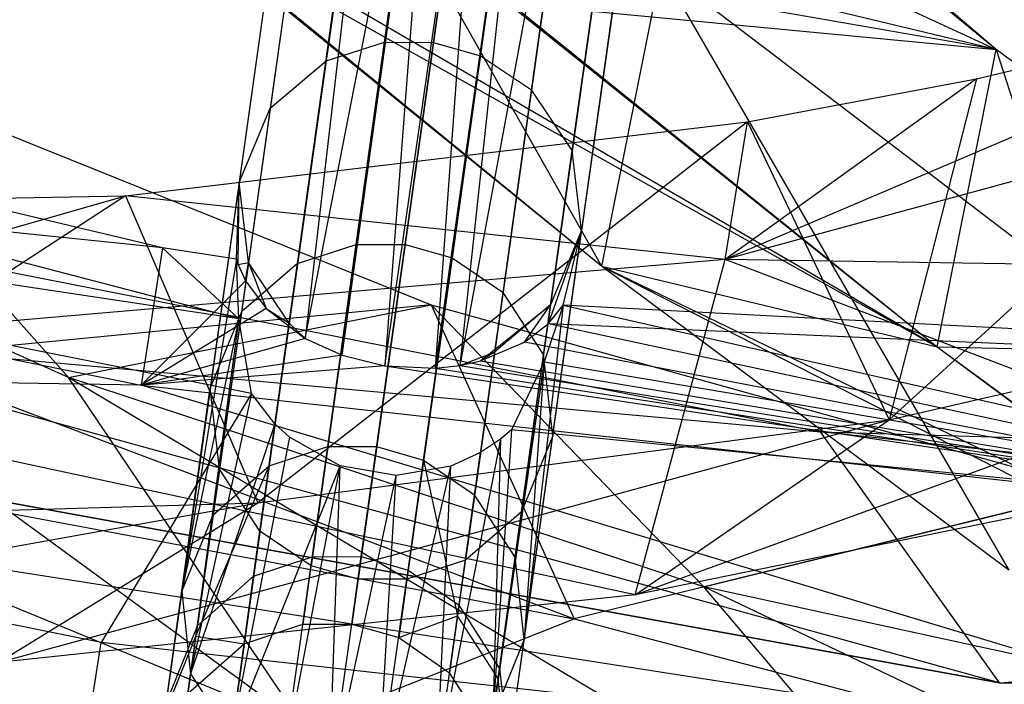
# Model space of a CAD drawing. Extents: x 5.4 to 34.8, y -14.7 to 14.7.
# Tile 84 of 251: x 17.9 to 18.7, y -14 to -13.4. Entities that reach past the tile are written whole.
import ezdxf

# ---------------------------------------------------------------- set-up
doc = ezdxf.new("R2010")
doc.units = 0
doc.header["$LTSCALE"] = 2.54
doc.layers.get('0').update_dxf_attribs({"color": 13, "linetype": 'CONTINUOUS'})

# ---------------------------------------------------------------- blocks, each defined once
blk = doc.blocks.new('BOHO_S_PM_7777_STL')
at = {"color": 0}
for p, q in [((18.72557, -13.43029, 13.37649), (17.97222, -12.78865, 14.56109)), ((18.72557, -13.43029, 13.37649), (17.97222, -12.78865, 14.56109)), ((18.19484, -13.42409, 12.18506), (18.28012, -12.81731, 13.82435)), ((18.19484, -13.42409, 12.18506), (18.28012, -12.81731, 13.82435)), ((18.32247, -12.81772, 13.82192), (18.23723, -13.42425, 12.18333)), ((18.32247, -12.81772, 13.82192), (18.23723, -13.42425, 12.18333)), ((18.27802, -13.43578, 12.18506), (18.3633, -12.82901, 13.82435)), ((18.27802, -13.43578, 12.18506), (18.3633, -12.82901, 13.82435)), ((18.22953, -12.83238, 13.83407), (18.14411, -13.44017, 12.192)), ((18.22953, -12.83238, 13.83407), (18.14411, -13.44017, 12.192)), ((18.40777, -12.85743, 13.83407), (18.32236, -13.46522, 12.192)), ((18.40777, -12.85743, 13.83407), (18.32236, -13.46522, 12.192)), ((18.18129, -12.87125, 13.85406), (18.09558, -13.48113, 12.20628)), ((18.18129, -12.87125, 13.85406), (18.09558, -13.48113, 12.20628)), ((18.35771, -13.51797, 12.20628), (18.44342, -12.90809, 13.85406)), ((18.35771, -13.51797, 12.20628), (18.44342, -12.90809, 13.85406)), ((18.15483, -12.93274, 13.88263), (18.0687, -13.54561, 12.22669)), ((18.15483, -12.93274, 13.88263), (18.0687, -13.54561, 12.22669)), ((18.45191, -12.97449, 13.88263), (18.36578, -13.58737, 12.22669)), ((18.45191, -12.97449, 13.88263), (18.36578, -13.58737, 12.22669)), ((18.16332, -12.99915, 13.9112), (18.07677, -13.61501, 12.2471)), ((18.16332, -12.99915, 13.9112), (18.07677, -13.61501, 12.2471)), ((18.42545, -13.03599, 13.9112), (18.3389, -13.65185, 12.2471)), ((18.42545, -13.03599, 13.9112), (18.3389, -13.65185, 12.2471)), ((18.19897, -13.04981, 13.9312), (18.11212, -13.66776, 12.26138)), ((18.19897, -13.04981, 13.9312), (18.11212, -13.66776, 12.26138)), ((18.19897, -13.04981, 13.9312), (18.12611, -13.68099, 12.2601)), ((18.19897, -13.04981, 13.9312), (18.12611, -13.68099, 12.2601)), ((17.91882, -13.05735, 14.43881), (18.72557, -13.43029, 13.37649)), ((17.91882, -13.05735, 14.43881), (18.72557, -13.43029, 13.37649)), ((18.06421, -13.05328, 13.94861), (18.38313, -13.61825, 13.21089)), ((18.06421, -13.05328, 13.94861), (18.38313, -13.61825, 13.21089)), ((18.12611, -13.68099, 12.2601), (18.24345, -13.07823, 13.94091)), ((18.12611, -13.68099, 12.2601), (18.24345, -13.07823, 13.94091)), ((18.15811, -13.69543, 12.27624), (18.24345, -13.07823, 13.94091)), ((18.15811, -13.69543, 12.27624), (18.24345, -13.07823, 13.94091)), ((18.24345, -13.07823, 13.94091), (18.19515, -13.70457, 12.28262)), ((18.24345, -13.07823, 13.94091), (18.19515, -13.70457, 12.28262)), ((18.37722, -13.07486, 13.9312), (18.2601, -13.70436, 12.26751)), ((18.37722, -13.07486, 13.9312), (18.2601, -13.70436, 12.26751)), ((18.37722, -13.07486, 13.9312), (18.29037, -13.69281, 12.26138)), ((18.37722, -13.07486, 13.9312), (18.29037, -13.69281, 12.26138)), ((18.00227, -13.60244, 12.16176), (15.85157, -13.08753, 12.16176)), ((18.06856, -13.6639, 12.07009), (15.85157, -13.08753, 12.16176)), ((18.00227, -13.60244, 12.16176), (15.85157, -13.08753, 12.16176)), ((18.06856, -13.6639, 12.07009), (15.85157, -13.08753, 12.16176)), ((18.19515, -13.70457, 12.28262), (18.28427, -13.08951, 13.94334)), ((18.19515, -13.70457, 12.28262), (18.28427, -13.08951, 13.94334)), ((18.23892, -13.70671, 12.27613), (18.28427, -13.08951, 13.94334)), ((18.23892, -13.70671, 12.27613), (18.28427, -13.08951, 13.94334)), ((18.23892, -13.70671, 12.27613), (18.32663, -13.08992, 13.94091)), ((18.23892, -13.70671, 12.27613), (18.32663, -13.08992, 13.94091)), ((18.32663, -13.08992, 13.94091), (18.2601, -13.70436, 12.26751)), ((18.32663, -13.08992, 13.94091), (18.2601, -13.70436, 12.26751)), ((18.23923, -13.10822, 3.89608), (18.1702, -13.59942, 5.65939)), ((18.23923, -13.10822, 3.89608), (18.1702, -13.59942, 5.65939)), ((18.21261, -13.59946, 5.66068), (18.28161, -13.10844, 3.89804)), ((18.21261, -13.59946, 5.66068), (18.28161, -13.10844, 3.89804)), ((18.32242, -13.11991, 3.89608), (18.25338, -13.61111, 5.65939)), ((18.32242, -13.11991, 3.89608), (18.25338, -13.61111, 5.65939)), ((18.1194, -13.61595, 5.65426), (18.18854, -13.12401, 3.88826)), ((18.1194, -13.61595, 5.65426), (18.18854, -13.12401, 3.88826)), ((18.72557, -13.43029, 13.37649), (18.35334, -13.12634, 13.98146)), ((18.72557, -13.43029, 13.37649), (18.35334, -13.12634, 13.98146)), ((18.29765, -13.641, 5.65426), (18.36679, -13.14906, 3.88826)), ((18.29765, -13.641, 5.65426), (18.36679, -13.14906, 3.88826)), ((18.1401, -13.16439, 3.87216), (18.07074, -13.65786, 5.64369)), ((18.1401, -13.16439, 3.87216), (18.07074, -13.65786, 5.64369)), ((18.40223, -13.20123, 3.87216), (18.33287, -13.6947, 5.64369)), ((18.40223, -13.20123, 3.87216), (18.33287, -13.6947, 5.64369)), ((18.11333, -13.22803, 3.84915), (18.04367, -13.72369, 5.62859)), ((18.11333, -13.22803, 3.84915), (18.04367, -13.72369, 5.62859)), ((18.38313, -13.61825, 13.21089), (17.96232, -13.27417, 13.89422)), ((18.67417, -13.68807, 13.23186), (17.96232, -13.27417, 13.89422)), ((18.38313, -13.61825, 13.21089), (17.96232, -13.27417, 13.89422)), ((18.67417, -13.68807, 13.23186), (17.96232, -13.27417, 13.89422)), ((18.34075, -13.76544, 5.62859), (18.41041, -13.26978, 3.84915)), ((18.34075, -13.76544, 5.62859), (18.41041, -13.26978, 3.84915)), ((18.12152, -13.29659, 3.82615), (18.05155, -13.79443, 5.6135)), ((18.12152, -13.29659, 3.82615), (18.05155, -13.79443, 5.6135)), ((18.38313, -13.61825, 13.21089), (18.01271, -13.31708, 13.81532)), ((18.01271, -13.31708, 13.81532), (18.67417, -13.68807, 13.23186)), ((18.01271, -13.31708, 13.81532), (18.67417, -13.68807, 13.23186)), ((18.38313, -13.61825, 13.21089), (18.01271, -13.31708, 13.81532)), ((18.72849, -13.97954, 4.4547), (16.32915, -13.31932, 4.4547)), ((16.32915, -13.31932, 4.4547), (18.57316, -13.76194, 4.4547)), ((18.72849, -13.97954, 4.4547), (16.32915, -13.31932, 4.4547)), ((16.32915, -13.31932, 4.6547), (18.57316, -13.76194, 4.4547)), ((16.32915, -13.31932, 4.4547), (18.57316, -13.76194, 4.4547)), ((16.32915, -13.31932, 4.6547), (18.57316, -13.76194, 4.4547)), ((16.32915, -13.31932, 4.6547), (18.57316, -13.76194, 4.6547)), ((16.32915, -13.31932, 4.6547), (18.57316, -13.76194, 4.6547)), ((18.31368, -13.83127, 5.6135), (18.38365, -13.33343, 3.82615)), ((18.31368, -13.83127, 5.6135), (18.38365, -13.33343, 3.82615)), ((19.48999, -13.34078, 4.81679), (18.49032, -13.61231, 6.32397)), ((19.48999, -13.34078, 4.81679), (18.49032, -13.61231, 6.32397)), ((18.15695, -13.34876, 3.81004), (18.08677, -13.84813, 5.60293)), ((18.15695, -13.34876, 3.81004), (18.08677, -13.84813, 5.60293)), ((18.72557, -13.43029, 13.37649), (18.25118, -13.34765, 13.92848)), ((18.25118, -13.34765, 13.92848), (18.67417, -13.68807, 13.23186)), ((18.72557, -13.43029, 13.37649), (18.25118, -13.34765, 13.92848)), ((18.25118, -13.34765, 13.92848), (18.67417, -13.68807, 13.23186)), ((18.43452, -13.36047, 13.35551), (18.38313, -13.61825, 13.21089)), ((18.43452, -13.36047, 13.35551), (18.38313, -13.61825, 13.21089)), ((18.43452, -13.36047, 13.35551), (18.38313, -13.61825, 13.21089)), ((18.72557, -13.43029, 13.37649), (18.43452, -13.36047, 13.35551)), ((18.72557, -13.43029, 13.37649), (18.43452, -13.36047, 13.35551)), ((18.78982, -13.63119, 12.73792), (18.43452, -13.36047, 13.35551)), ((18.43452, -13.36047, 13.35551), (18.73659, -13.88179, 12.58181)), ((18.43452, -13.36047, 13.35551), (18.73659, -13.88179, 12.58181)), ((18.78982, -13.63119, 12.73792), (18.43452, -13.36047, 13.35551)), ((18.72557, -13.43029, 13.37649), (18.43452, -13.36047, 13.35551)), ((18.3352, -13.37381, 3.81004), (18.26502, -13.87318, 5.60293)), ((18.3352, -13.37381, 3.81004), (18.26502, -13.87318, 5.60293)), ((19.04386, -13.37649, 5.6867), (18.49032, -13.61231, 6.32397)), ((19.04386, -13.37649, 5.6867), (18.49032, -13.61231, 6.32397)), ((19.04386, -13.37649, 5.6867), (18.6325, -13.75146, 6.39707)), ((19.04386, -13.37649, 5.6867), (18.6325, -13.75146, 6.39707)), ((18.70854, -13.45571, 6.19027), (19.04386, -13.37649, 5.6867)), ((18.70854, -13.45571, 6.19027), (19.04386, -13.37649, 5.6867)), ((18.20133, -13.37791, 3.80222), (18.13104, -13.87802, 5.59779)), ((18.20133, -13.37791, 3.80222), (18.13104, -13.87802, 5.59779)), ((18.24213, -13.38938, 3.80026), (18.17182, -13.88967, 5.59651)), ((18.24213, -13.38938, 3.80026), (18.17182, -13.88967, 5.59651)), ((18.28451, -13.3896, 3.80222), (18.21423, -13.88971, 5.59779)), ((18.28451, -13.3896, 3.80222), (18.21423, -13.88971, 5.59779)), ((18.30184, -13.39013, 13.84817), (18.72557, -13.43029, 13.37649)), ((18.30184, -13.39013, 13.84817), (18.72557, -13.43029, 13.37649)), ((18.30184, -13.39013, 13.84817), (18.67417, -13.68807, 13.23186)), ((18.30184, -13.39013, 13.84817), (18.67417, -13.68807, 13.23186)), ((17.92074, -13.7148, 12.09444), (17.6567, -13.41879, 12.52162)), ((17.6567, -13.41879, 12.52162), (18.23529, -13.65185, 11.83932)), ((17.92074, -13.7148, 12.09444), (17.6567, -13.41879, 12.52162)), ((17.6567, -13.41879, 12.52162), (18.23529, -13.65185, 11.83932)), ((18.14411, -13.44017, 12.192), (18.19484, -13.42409, 12.18506)), ((18.14411, -13.44017, 12.192), (18.19484, -13.42409, 12.18506)), ((18.14556, -13.77471, 10.67808), (18.19484, -13.42409, 12.18506)), ((18.14556, -13.77471, 10.67808), (18.19484, -13.42409, 12.18506)), ((18.23723, -13.42425, 12.18333), (18.18798, -13.77469, 10.6771)), ((18.23723, -13.42425, 12.18333), (18.18798, -13.77469, 10.6771)), ((18.19484, -13.42409, 12.18506), (18.23723, -13.42425, 12.18333)), ((18.19484, -13.42409, 12.18506), (18.23723, -13.42425, 12.18333)), ((18.23723, -13.42425, 12.18333), (18.27802, -13.43578, 12.18506)), ((18.23723, -13.42425, 12.18333), (18.27802, -13.43578, 12.18506)), ((18.22874, -13.7864, 10.67808), (18.27802, -13.43578, 12.18506)), ((18.22874, -13.7864, 10.67808), (18.27802, -13.43578, 12.18506)), ((18.27802, -13.43578, 12.18506), (18.32236, -13.46522, 12.192)), ((18.27802, -13.43578, 12.18506), (18.32236, -13.46522, 12.192)), ((18.67417, -13.68807, 13.23186), (18.72557, -13.43029, 13.37649)), ((18.67417, -13.68807, 13.23186), (18.72557, -13.43029, 13.37649)), ((18.67417, -13.68807, 13.23186), (18.72557, -13.43029, 13.37649)), ((19.08233, -13.69754, 12.74469), (18.72557, -13.43029, 13.37649)), ((18.72557, -13.43029, 13.37649), (18.78982, -13.63119, 12.73792)), ((18.72557, -13.43029, 13.37649), (18.78982, -13.63119, 12.73792)), ((19.08233, -13.69754, 12.74469), (18.72557, -13.43029, 13.37649)), ((18.14411, -13.44017, 12.192), (18.09473, -13.79147, 10.68202)), ((18.14411, -13.44017, 12.192), (18.09473, -13.79147, 10.68202)), ((18.09558, -13.48113, 12.20628), (18.14411, -13.44017, 12.192)), ((18.09558, -13.48113, 12.20628), (18.14411, -13.44017, 12.192)), ((18.70854, -13.45571, 6.19027), (18.49032, -13.61231, 6.32397)), ((18.70854, -13.45571, 6.19027), (18.49032, -13.61231, 6.32397)), ((18.50974, -13.49296, 6.48723), (18.70854, -13.45571, 6.19027)), ((18.50974, -13.49296, 6.48723), (18.70854, -13.45571, 6.19027)), ((18.70854, -13.45571, 6.19027), (18.6325, -13.75146, 6.39707)), ((18.70854, -13.45571, 6.19027), (18.6325, -13.75146, 6.39707)), ((18.06856, -13.6639, 12.07009), (16.76415, -13.46734, 11.95751)), ((18.06856, -13.6639, 12.07009), (16.76415, -13.46734, 11.95751)), ((18.07947, -13.72852, 11.95751), (16.76415, -13.46734, 11.95751)), ((18.07947, -13.72852, 11.95751), (16.76415, -13.46734, 11.95751)), ((17.92074, -13.7148, 12.09444), (17.36741, -13.46512, 12.72744)), ((18.12439, -14.01699, 12.02475), (17.36741, -13.46512, 12.72744)), ((17.92074, -13.7148, 12.09444), (17.36741, -13.46512, 12.72744)), ((18.12439, -14.01699, 12.02475), (17.36741, -13.46512, 12.72744)), ((18.32236, -13.46522, 12.192), (18.27298, -13.81652, 10.68202)), ((18.32236, -13.46522, 12.192), (18.27298, -13.81652, 10.68202)), ((18.35771, -13.51797, 12.20628), (18.32236, -13.46522, 12.192)), ((18.35771, -13.51797, 12.20628), (18.32236, -13.46522, 12.192)), ((18.00227, -13.60244, 12.16176), (16.76237, -13.47448, 12.36176)), ((16.76237, -13.47448, 12.36176), (17.98374, -13.72139, 12.36176)), ((18.00227, -13.60244, 12.16176), (16.76237, -13.47448, 12.36176)), ((16.76237, -13.47448, 12.36176), (17.98374, -13.72139, 12.36176)), ((18.09558, -13.48113, 12.20628), (18.04601, -13.83385, 10.69012)), ((18.09558, -13.48113, 12.20628), (18.04601, -13.83385, 10.69012)), ((18.0687, -13.54561, 12.22669), (18.09558, -13.48113, 12.20628)), ((18.0687, -13.54561, 12.22669), (18.09558, -13.48113, 12.20628)), ((17.97004, -13.55733, 7.28739), (18.50974, -13.49296, 6.48723)), ((17.97004, -13.55733, 7.28739), (18.50974, -13.49296, 6.48723)), ((18.50974, -13.49296, 6.48723), (18.08502, -13.82335, 7.20983)), ((18.50974, -13.49296, 6.48723), (18.08502, -13.82335, 7.20983)), ((18.49032, -13.61231, 6.32397), (18.50974, -13.49296, 6.48723)), ((18.49032, -13.61231, 6.32397), (18.50974, -13.49296, 6.48723)), ((18.50974, -13.49296, 6.48723), (18.6325, -13.75146, 6.39707)), ((18.50974, -13.49296, 6.48723), (18.6325, -13.75146, 6.39707)), ((18.30814, -13.87069, 10.69012), (18.35771, -13.51797, 12.20628)), ((18.30814, -13.87069, 10.69012), (18.35771, -13.51797, 12.20628)), ((18.36578, -13.58737, 12.22669), (18.35771, -13.51797, 12.20628)), ((18.36578, -13.58737, 12.22669), (18.35771, -13.51797, 12.20628)), ((18.0687, -13.54561, 12.22669), (18.01884, -13.90035, 10.70169)), ((18.0687, -13.54561, 12.22669), (18.01884, -13.90035, 10.70169)), ((18.06629, -13.61227, 12.16176), (18.0687, -13.54561, 12.22669)), ((18.06629, -13.61227, 12.16176), (18.0687, -13.54561, 12.22669)), ((18.06773, -13.61678, 12.16881), (18.0687, -13.54561, 12.22669)), ((18.06773, -13.61678, 12.16881), (18.0687, -13.54561, 12.22669)), ((18.07677, -13.61501, 12.2471), (18.0687, -13.54561, 12.22669)), ((18.07677, -13.61501, 12.2471), (18.0687, -13.54561, 12.22669)), ((17.4275, -13.56688, 8.08282), (17.97004, -13.55733, 7.28739)), ((17.4275, -13.56688, 8.08282), (17.97004, -13.55733, 7.28739)), ((17.46783, -13.70065, 7.83447), (17.97004, -13.55733, 7.28739)), ((17.46783, -13.70065, 7.83447), (17.97004, -13.55733, 7.28739)), ((17.97004, -13.55733, 7.28739), (17.53394, -13.83999, 8.01889)), ((17.97004, -13.55733, 7.28739), (17.53394, -13.83999, 8.01889)), ((18.49032, -13.61231, 6.32397), (17.97004, -13.55733, 7.28739)), ((18.49032, -13.61231, 6.32397), (17.97004, -13.55733, 7.28739)), ((17.97004, -13.55733, 7.28739), (18.08502, -13.82335, 7.20983)), ((17.97004, -13.55733, 7.28739), (18.08502, -13.82335, 7.20983)), ((16.50406, -13.57498, 4.4547), (18.72849, -13.97954, 4.4547)), ((18.72849, -13.97954, 4.4547), (16.50406, -13.57498, 4.6547)), ((18.72849, -13.97954, 4.4547), (16.50406, -13.57498, 4.6547)), ((18.72849, -13.97954, 4.6547), (16.50406, -13.57498, 4.6547)), ((16.50406, -13.57498, 4.4547), (18.72849, -13.97954, 4.4547)), ((16.50406, -13.57498, 4.6547), (18.57316, -13.76194, 4.6547)), ((16.50406, -13.57498, 4.6547), (18.57316, -13.76194, 4.6547)), ((18.72849, -13.97954, 4.6547), (16.50406, -13.57498, 4.6547)), ((18.31592, -13.9421, 10.70169), (18.36578, -13.58737, 12.22669)), ((18.31592, -13.9421, 10.70169), (18.36578, -13.58737, 12.22669)), ((18.3371, -13.66786, 12.19049), (18.36578, -13.58737, 12.22669)), ((18.3371, -13.66786, 12.19049), (18.36578, -13.58737, 12.22669)), ((18.36578, -13.58737, 12.22669), (18.3389, -13.65185, 12.2471)), ((18.36578, -13.58737, 12.22669), (18.3389, -13.65185, 12.2471)), ((18.34974, -13.65206, 12.16176), (18.36578, -13.58737, 12.22669)), ((18.34974, -13.65206, 12.16176), (18.36578, -13.58737, 12.22669)), ((18.1194, -13.61595, 5.65426), (18.1702, -13.59942, 5.65939)), ((18.1194, -13.61595, 5.65426), (18.1702, -13.59942, 5.65939)), ((18.1702, -13.59942, 5.65939), (18.13214, -13.87023, 7.38776)), ((18.1702, -13.59942, 5.65939), (18.13214, -13.87023, 7.38776)), ((18.1702, -13.59942, 5.65939), (18.21261, -13.59946, 5.66068)), ((18.1702, -13.59942, 5.65939), (18.21261, -13.59946, 5.66068)), ((18.17456, -13.87016, 7.38834), (18.21261, -13.59946, 5.66068)), ((18.17456, -13.87016, 7.38834), (18.21261, -13.59946, 5.66068)), ((18.21261, -13.59946, 5.66068), (18.25338, -13.61111, 5.65939)), ((18.21261, -13.59946, 5.66068), (18.25338, -13.61111, 5.65939)), ((18.00227, -13.60244, 12.16176), (17.98374, -13.72139, 12.36176)), ((18.00227, -13.60244, 12.16176), (17.98374, -13.72139, 12.36176)), ((18.06629, -13.61227, 12.16176), (18.00227, -13.60244, 12.16176)), ((18.06629, -13.61227, 12.16176), (18.00227, -13.60244, 12.16176)), ((18.06856, -13.6639, 12.07009), (18.00227, -13.60244, 12.16176)), ((18.06856, -13.6639, 12.07009), (18.00227, -13.60244, 12.16176)), ((18.49032, -13.61231, 6.32397), (17.46783, -13.70065, 7.83447)), ((18.49032, -13.61231, 6.32397), (17.46783, -13.70065, 7.83447)), ((18.06629, -13.61227, 12.16176), (18.01884, -13.90035, 10.70169)), ((18.06629, -13.61227, 12.16176), (18.01884, -13.90035, 10.70169)), ((18.06856, -13.6639, 12.07009), (18.06629, -13.61227, 12.16176)), ((18.06629, -13.61227, 12.16176), (18.06773, -13.61678, 12.16881)), ((18.06629, -13.61227, 12.16176), (18.06773, -13.61678, 12.16881)), ((18.06856, -13.6639, 12.07009), (18.06629, -13.61227, 12.16176)), ((18.06773, -13.61678, 12.16881), (18.07677, -13.61501, 12.2471)), ((18.06773, -13.61678, 12.16881), (18.07677, -13.61501, 12.2471)), ((18.1194, -13.61595, 5.65426), (18.07074, -13.65786, 5.64369)), ((18.1194, -13.61595, 5.65426), (18.07074, -13.65786, 5.64369)), ((18.07412, -13.63097, 12.19055), (18.07677, -13.61501, 12.2471)), ((18.07412, -13.63097, 12.19055), (18.07677, -13.61501, 12.2471)), ((18.11212, -13.66776, 12.26138), (18.07677, -13.61501, 12.2471)), ((18.07677, -13.61501, 12.2471), (18.09217, -13.65504, 12.22567)), ((18.07677, -13.61501, 12.2471), (18.09217, -13.65504, 12.22567)), ((18.11212, -13.66776, 12.26138), (18.07677, -13.61501, 12.2471)), ((18.08128, -13.88721, 7.38545), (18.1194, -13.61595, 5.65426)), ((18.08128, -13.88721, 7.38545), (18.1194, -13.61595, 5.65426)), ((18.25338, -13.61111, 5.65939), (18.21532, -13.88192, 7.38776)), ((18.25338, -13.61111, 5.65939), (18.21532, -13.88192, 7.38776)), ((18.25338, -13.61111, 5.65939), (18.29765, -13.641, 5.65426)), ((18.25338, -13.61111, 5.65939), (18.29765, -13.641, 5.65426)), ((18.41231, -13.90339, 6.53288), (18.49032, -13.61231, 6.32397)), ((18.41231, -13.90339, 6.53288), (18.49032, -13.61231, 6.32397)), ((19.49671, -13.62872, 4.90123), (18.49032, -13.61231, 6.32397)), ((18.95889, -13.79134, 5.71483), (18.49032, -13.61231, 6.32397)), ((19.49671, -13.62872, 4.90123), (18.49032, -13.61231, 6.32397)), ((18.95889, -13.79134, 5.71483), (18.49032, -13.61231, 6.32397)), ((18.06773, -13.61678, 12.16881), (18.07412, -13.63097, 12.19055)), ((18.06773, -13.61678, 12.16881), (18.07412, -13.63097, 12.19055)), ((18.73659, -13.88179, 12.58181), (18.38313, -13.61825, 13.21089)), ((18.38313, -13.61825, 13.21089), (18.67417, -13.68807, 13.23186)), ((18.38313, -13.61825, 13.21089), (18.67417, -13.68807, 13.23186)), ((18.38313, -13.61825, 13.21089), (19.0291, -13.94814, 12.58857)), ((18.38313, -13.61825, 13.21089), (19.0291, -13.94814, 12.58857)), ((18.73659, -13.88179, 12.58181), (18.38313, -13.61825, 13.21089)), ((18.94943, -13.89189, 12.73885), (18.38313, -13.61825, 13.21089)), ((18.73659, -13.88179, 12.58181), (18.38313, -13.61825, 13.21089)), ((18.94943, -13.89189, 12.73885), (18.38313, -13.61825, 13.21089)), ((18.38313, -13.61825, 13.21089), (18.67417, -13.68807, 13.23186)), ((18.38313, -13.61825, 13.21089), (18.67417, -13.68807, 13.23186)), ((18.07412, -13.63097, 12.19055), (17.98374, -13.72139, 12.36176)), ((18.07412, -13.63097, 12.19055), (17.98374, -13.72139, 12.36176)), ((18.07412, -13.63097, 12.19055), (18.09217, -13.65504, 12.22567)), ((18.07412, -13.63097, 12.19055), (18.09217, -13.65504, 12.22567)), ((18.41231, -13.90339, 6.53288), (19.17374, -13.62713, 5.58481)), ((18.41231, -13.90339, 6.53288), (19.17374, -13.62713, 5.58481)), ((18.6325, -13.75146, 6.39707), (19.17374, -13.62713, 5.58481)), ((18.6325, -13.75146, 6.39707), (19.17374, -13.62713, 5.58481)), ((18.25953, -13.91227, 7.38545), (18.29765, -13.641, 5.65426)), ((18.25953, -13.91227, 7.38545), (18.29765, -13.641, 5.65426)), ((18.33287, -13.6947, 5.64369), (18.29765, -13.641, 5.65426)), ((18.33287, -13.6947, 5.64369), (18.29765, -13.641, 5.65426)), ((18.23529, -13.65185, 11.83932), (17.75969, -13.69769, 12.56175)), ((18.23529, -13.65185, 11.83932), (17.75969, -13.69769, 12.56175)), ((17.92074, -13.7148, 12.09444), (18.23529, -13.65185, 11.83932)), ((17.92074, -13.7148, 12.09444), (18.23529, -13.65185, 11.83932)), ((18.09217, -13.65504, 12.22567), (17.98374, -13.72139, 12.36176)), ((18.09217, -13.65504, 12.22567), (17.98374, -13.72139, 12.36176)), ((18.07074, -13.65786, 5.64369), (18.03249, -13.93003, 7.38069)), ((18.07074, -13.65786, 5.64369), (18.03249, -13.93003, 7.38069)), ((18.07074, -13.65786, 5.64369), (18.04367, -13.72369, 5.62859)), ((18.07074, -13.65786, 5.64369), (18.04367, -13.72369, 5.62859)), ((18.09217, -13.65504, 12.22567), (18.11212, -13.66776, 12.26138)), ((18.09217, -13.65504, 12.22567), (18.12611, -13.68099, 12.2601)), ((18.09217, -13.65504, 12.22567), (18.11212, -13.66776, 12.26138)), ((18.09217, -13.65504, 12.22567), (18.12611, -13.68099, 12.2601)), ((18.47199, -13.89623, 11.43409), (18.23529, -13.65185, 11.83932)), ((18.23529, -13.65185, 11.83932), (18.81325, -13.81254, 11.13164)), ((18.47199, -13.89623, 11.43409), (18.23529, -13.65185, 11.83932)), ((18.23529, -13.65185, 11.83932), (18.81325, -13.81254, 11.13164)), ((18.23529, -13.65185, 11.83932), (18.35932, -13.924, 11.86298)), ((18.23529, -13.65185, 11.83932), (18.35932, -13.924, 11.86298)), ((18.27809, -13.70041, 12.257), (18.3389, -13.65185, 12.2471)), ((18.27809, -13.70041, 12.257), (18.3389, -13.65185, 12.2471)), ((18.3389, -13.65185, 12.2471), (18.29037, -13.69281, 12.26138)), ((18.3389, -13.65185, 12.2471), (18.29037, -13.69281, 12.26138)), ((18.34974, -13.65206, 12.16176), (18.31592, -13.9421, 10.70169)), ((18.34974, -13.65206, 12.16176), (18.31592, -13.9421, 10.70169)), ((18.31626, -13.68417, 12.22187), (18.3389, -13.65185, 12.2471)), ((18.31626, -13.68417, 12.22187), (18.3389, -13.65185, 12.2471)), ((18.34974, -13.65206, 12.16176), (18.3333, -13.70115, 12.06996)), ((18.34974, -13.65206, 12.16176), (18.3333, -13.70115, 12.06996)), ((18.3371, -13.66786, 12.19049), (18.3389, -13.65185, 12.2471)), ((18.3371, -13.66786, 12.19049), (18.3389, -13.65185, 12.2471)), ((18.3371, -13.66786, 12.19049), (18.34974, -13.65206, 12.16176)), ((18.3371, -13.66786, 12.19049), (18.34974, -13.65206, 12.16176)), ((20.46514, -13.76233, 12.16176), (18.34974, -13.65206, 12.16176)), ((18.34974, -13.65206, 12.16176), (19.2228, -13.85047, 11.95751)), ((18.34974, -13.65206, 12.16176), (19.2228, -13.85047, 11.95751)), ((20.46514, -13.76233, 12.16176), (18.34974, -13.65206, 12.16176)), ((18.06856, -13.6639, 12.07009), (18.01884, -13.90035, 10.70169)), ((18.06856, -13.6639, 12.07009), (18.01884, -13.90035, 10.70169)), ((18.06856, -13.6639, 12.07009), (18.02663, -13.97176, 10.71326)), ((18.06856, -13.6639, 12.07009), (18.02663, -13.97176, 10.71326)), ((18.07947, -13.72852, 11.95751), (18.06856, -13.6639, 12.07009)), ((18.07947, -13.72852, 11.95751), (18.06856, -13.6639, 12.07009)), ((18.12611, -13.68099, 12.2601), (18.11212, -13.66776, 12.26138)), ((18.12611, -13.68099, 12.2601), (18.11212, -13.66776, 12.26138)), ((18.31626, -13.68417, 12.22187), (18.3371, -13.66786, 12.19049)), ((18.31626, -13.68417, 12.22187), (18.3371, -13.66786, 12.19049)), ((18.3371, -13.66786, 12.19049), (20.46514, -13.76233, 12.16176)), ((18.3371, -13.66786, 12.19049), (20.46514, -13.76233, 12.16176)), ((18.3371, -13.66786, 12.19049), (19.22232, -13.85781, 12.36176)), ((18.3371, -13.66786, 12.19049), (19.22232, -13.85781, 12.36176)), ((18.12611, -13.68099, 12.2601), (17.98374, -13.72139, 12.36176)), ((18.12611, -13.68099, 12.2601), (17.98374, -13.72139, 12.36176)), ((18.12611, -13.68099, 12.2601), (18.15811, -13.69543, 12.27624)), ((18.12611, -13.68099, 12.2601), (18.15811, -13.69543, 12.27624)), ((18.27809, -13.70041, 12.257), (18.31626, -13.68417, 12.22187)), ((18.27809, -13.70041, 12.257), (18.31626, -13.68417, 12.22187)), ((19.22232, -13.85781, 12.36176), (18.31626, -13.68417, 12.22187)), ((19.22232, -13.85781, 12.36176), (18.31626, -13.68417, 12.22187)), ((18.2601, -13.70436, 12.26751), (18.29037, -13.69281, 12.26138)), ((18.2601, -13.70436, 12.26751), (18.29037, -13.69281, 12.26138)), ((18.29037, -13.69281, 12.26138), (18.27809, -13.70041, 12.257)), ((18.29037, -13.69281, 12.26138), (18.27809, -13.70041, 12.257)), ((18.67417, -13.68807, 13.23186), (19.08233, -13.69754, 12.74469)), ((18.67417, -13.68807, 13.23186), (19.08233, -13.69754, 12.74469)), ((18.67417, -13.68807, 13.23186), (19.0291, -13.94814, 12.58857)), ((18.67417, -13.68807, 13.23186), (19.0291, -13.94814, 12.58857)), ((18.67417, -13.68807, 13.23186), (19.08233, -13.69754, 12.74469)), ((18.67417, -13.68807, 13.23186), (18.94943, -13.89189, 12.73885)), ((18.67417, -13.68807, 13.23186), (18.94943, -13.89189, 12.73885)), ((19.2072, -14.09072, 12.35751), (16.70591, -13.70094, 12.35751)), ((17.98374, -13.72139, 12.36176), (16.70591, -13.70094, 12.35751)), ((19.2072, -14.09072, 12.35751), (16.70591, -13.70094, 12.35751)), ((17.98374, -13.72139, 12.36176), (16.70591, -13.70094, 12.35751)), ((17.94893, -13.94472, 11.95326), (16.70769, -13.6938, 11.95326)), ((17.94893, -13.94472, 11.95326), (16.70769, -13.6938, 11.95326)), ((18.41231, -13.90339, 6.53288), (17.46783, -13.70065, 7.83447)), ((18.41231, -13.90339, 6.53288), (17.46783, -13.70065, 7.83447)), ((17.75969, -13.69769, 12.56175), (18.35932, -13.924, 11.86298)), ((17.75969, -13.69769, 12.56175), (18.35932, -13.924, 11.86298)), ((18.15811, -13.69543, 12.27624), (17.98374, -13.72139, 12.36176)), ((18.15811, -13.69543, 12.27624), (17.98374, -13.72139, 12.36176)), ((18.15811, -13.69543, 12.27624), (18.19515, -13.70457, 12.28262)), ((18.15811, -13.69543, 12.27624), (18.19515, -13.70457, 12.28262)), ((18.2601, -13.70436, 12.26751), (18.27809, -13.70041, 12.257)), ((18.2601, -13.70436, 12.26751), (18.27809, -13.70041, 12.257)), ((18.27809, -13.70041, 12.257), (19.22232, -13.85781, 12.36176)), ((18.27809, -13.70041, 12.257), (19.22232, -13.85781, 12.36176)), ((18.3333, -13.70115, 12.06996), (18.28876, -14.0086, 10.71326)), ((18.3333, -13.70115, 12.06996), (18.28876, -14.0086, 10.71326)), ((18.33287, -13.6947, 5.64369), (18.29462, -13.96687, 7.38069)), ((18.33287, -13.6947, 5.64369), (18.29462, -13.96687, 7.38069)), ((18.3333, -13.70115, 12.06996), (18.30504, -13.76019, 11.95751)), ((18.3333, -13.70115, 12.06996), (18.30504, -13.76019, 11.95751)), ((18.3333, -13.70115, 12.06996), (18.31592, -13.9421, 10.70169)), ((18.3333, -13.70115, 12.06996), (18.31592, -13.9421, 10.70169)), ((18.34075, -13.76544, 5.62859), (18.33287, -13.6947, 5.64369)), ((18.34075, -13.76544, 5.62859), (18.33287, -13.6947, 5.64369)), ((18.3333, -13.70115, 12.06996), (19.2228, -13.85047, 11.95751)), ((18.3333, -13.70115, 12.06996), (19.2228, -13.85047, 11.95751)), ((18.19515, -13.70457, 12.28262), (17.98374, -13.72139, 12.36176)), ((18.19515, -13.70457, 12.28262), (17.98374, -13.72139, 12.36176)), ((18.19515, -13.70457, 12.28262), (18.23892, -13.70671, 12.27613)), ((18.19515, -13.70457, 12.28262), (18.23892, -13.70671, 12.27613)), ((18.19515, -13.70457, 12.28262), (19.22232, -13.85781, 12.36176)), ((18.19515, -13.70457, 12.28262), (19.22232, -13.85781, 12.36176)), ((18.23892, -13.70671, 12.27613), (18.2601, -13.70436, 12.26751)), ((18.23892, -13.70671, 12.27613), (18.2601, -13.70436, 12.26751)), ((18.23892, -13.70671, 12.27613), (19.22232, -13.85781, 12.36176)), ((18.23892, -13.70671, 12.27613), (19.22232, -13.85781, 12.36176)), ((18.2601, -13.70436, 12.26751), (19.22232, -13.85781, 12.36176)), ((18.2601, -13.70436, 12.26751), (19.22232, -13.85781, 12.36176)), ((18.47199, -13.89623, 11.43409), (17.92074, -13.7148, 12.09444)), ((18.72339, -14.19342, 11.29554), (17.92074, -13.7148, 12.09444)), ((18.47199, -13.89623, 11.43409), (17.92074, -13.7148, 12.09444)), ((18.72339, -14.19342, 11.29554), (17.92074, -13.7148, 12.09444)), ((18.12439, -14.01699, 12.02475), (17.92074, -13.7148, 12.09444)), ((18.12439, -14.01699, 12.02475), (17.92074, -13.7148, 12.09444)), ((17.98374, -13.72139, 12.36176), (19.22232, -13.85781, 12.36176)), ((19.2072, -14.09072, 12.35751), (17.98374, -13.72139, 12.36176)), ((17.98374, -13.72139, 12.36176), (19.22232, -13.85781, 12.36176)), ((19.2072, -14.09072, 12.35751), (17.98374, -13.72139, 12.36176)), ((18.00524, -13.99716, 7.3739), (18.04367, -13.72369, 5.62859)), ((18.00524, -13.99716, 7.3739), (18.04367, -13.72369, 5.62859)), ((18.05155, -13.79443, 5.6135), (18.04367, -13.72369, 5.62859)), ((18.05155, -13.79443, 5.6135), (18.04367, -13.72369, 5.62859)), ((18.07947, -13.72852, 11.95751), (17.94893, -13.94472, 11.95326)), ((18.07947, -13.72852, 11.95751), (17.94893, -13.94472, 11.95326)), ((18.07947, -13.72852, 11.95751), (18.02663, -13.97176, 10.71326)), ((18.07947, -13.72852, 11.95751), (18.02663, -13.97176, 10.71326)), ((18.09979, -13.75487, 11.95709), (18.07947, -13.72852, 11.95751)), ((18.09979, -13.75487, 11.95709), (18.07947, -13.72852, 11.95751)), ((17.8596, -13.96198, 7.35113), (18.6325, -13.75146, 6.39707)), ((17.8596, -13.96198, 7.35113), (18.6325, -13.75146, 6.39707)), ((18.08502, -13.82335, 7.20983), (18.6325, -13.75146, 6.39707)), ((18.08502, -13.82335, 7.20983), (18.6325, -13.75146, 6.39707)), ((18.41231, -13.90339, 6.53288), (18.6325, -13.75146, 6.39707)), ((18.41231, -13.90339, 6.53288), (18.6325, -13.75146, 6.39707)), ((18.09979, -13.75487, 11.95709), (18.02663, -13.97176, 10.71326)), ((18.09979, -13.75487, 11.95709), (18.02663, -13.97176, 10.71326)), ((18.09979, -13.75487, 11.95709), (18.06179, -14.02592, 10.72136)), ((18.09979, -13.75487, 11.95709), (18.06179, -14.02592, 10.72136)), ((18.11247, -13.7666, 11.95691), (18.09979, -13.75487, 11.95709)), ((18.11247, -13.7666, 11.95691), (18.09979, -13.75487, 11.95709)), ((18.30504, -13.76019, 11.95751), (18.28876, -14.0086, 10.71326)), ((18.30504, -13.76019, 11.95751), (18.28876, -14.0086, 10.71326)), ((18.30504, -13.76019, 11.95751), (18.29536, -13.76839, 11.95734)), ((18.30504, -13.76019, 11.95751), (18.29536, -13.76839, 11.95734)), ((19.2228, -13.85047, 11.95751), (18.30504, -13.76019, 11.95751)), ((19.2228, -13.85047, 11.95751), (18.30504, -13.76019, 11.95751)), ((18.12439, -14.01699, 12.02475), (17.51358, -13.76592, 12.71918)), ((17.51358, -13.76592, 12.71918), (18.35932, -13.924, 11.86298)), ((17.51358, -13.76592, 12.71918), (18.35932, -13.924, 11.86298)), ((18.12439, -14.01699, 12.02475), (17.51358, -13.76592, 12.71918)), ((18.11247, -13.7666, 11.95691), (18.06179, -14.02592, 10.72136)), ((18.11247, -13.7666, 11.95691), (18.06179, -14.02592, 10.72136)), ((18.15636, -13.7915, 11.95658), (18.11247, -13.7666, 11.95691)), ((18.15636, -13.7915, 11.95658), (18.11247, -13.7666, 11.95691)), ((18.29536, -13.76839, 11.95734), (18.24003, -14.05097, 10.72136)), ((18.29536, -13.76839, 11.95734), (18.24003, -14.05097, 10.72136)), ((18.29536, -13.76839, 11.95734), (18.27821, -13.77995, 11.95709)), ((18.29536, -13.76839, 11.95734), (18.27821, -13.77995, 11.95709)), ((18.29536, -13.76839, 11.95734), (18.28876, -14.0086, 10.71326)), ((18.29536, -13.76839, 11.95734), (18.28876, -14.0086, 10.71326)), ((18.30232, -14.03891, 7.3739), (18.34075, -13.76544, 5.62859)), ((18.30232, -14.03891, 7.3739), (18.34075, -13.76544, 5.62859)), ((18.34075, -13.76544, 5.62859), (18.31368, -13.83127, 5.6135)), ((18.34075, -13.76544, 5.62859), (18.31368, -13.83127, 5.6135)), ((20.98901, -14.02203, 4.4547), (18.57316, -13.76194, 4.4547)), ((18.57316, -13.76194, 4.4547), (20.85943, -13.82916, 4.4547)), ((20.98901, -14.02203, 4.4547), (18.57316, -13.76194, 4.4547)), ((18.72849, -13.97954, 4.4547), (18.57316, -13.76194, 4.4547)), ((18.72849, -13.97954, 4.4547), (18.57316, -13.76194, 4.4547)), ((18.57316, -13.76194, 4.6547), (18.57316, -13.76194, 4.4547)), ((18.57316, -13.76194, 4.6547), (18.57316, -13.76194, 4.4547)), ((18.57316, -13.76194, 4.6547), (20.85943, -13.82916, 4.4547)), ((18.57316, -13.76194, 4.4547), (20.85943, -13.82916, 4.4547)), ((18.57316, -13.76194, 4.6547), (20.85943, -13.82916, 4.4547)), ((18.57316, -13.76194, 4.6547), (20.85943, -13.82916, 4.6547)), ((18.72849, -13.97954, 4.6547), (18.57316, -13.76194, 4.6547)), ((18.72849, -13.97954, 4.6547), (18.57316, -13.76194, 4.6547)), ((18.57316, -13.76194, 4.6547), (20.85943, -13.82916, 4.6547)), ((18.09473, -13.79147, 10.68202), (18.14556, -13.77471, 10.67808)), ((18.09473, -13.79147, 10.68202), (18.14556, -13.77471, 10.67808)), ((18.12392, -13.92869, 9.04313), (18.14556, -13.77471, 10.67808)), ((18.12392, -13.92869, 9.04313), (18.14556, -13.77471, 10.67808)), ((18.14556, -13.77471, 10.67808), (18.18798, -13.77469, 10.6771)), ((18.14556, -13.77471, 10.67808), (18.18798, -13.77469, 10.6771)), ((18.18798, -13.77469, 10.6771), (18.16635, -13.9286, 9.04296)), ((18.18798, -13.77469, 10.6771), (18.16635, -13.9286, 9.04296)), ((18.18798, -13.77469, 10.6771), (18.22874, -13.7864, 10.67808)), ((18.18798, -13.77469, 10.6771), (18.22874, -13.7864, 10.67808)), ((18.2071, -13.94038, 9.04313), (18.22874, -13.7864, 10.67808)), ((18.2071, -13.94038, 9.04313), (18.22874, -13.7864, 10.67808)), ((18.22874, -13.7864, 10.67808), (18.25825, -13.92137, 9.86699)), ((18.22874, -13.7864, 10.67808), (18.25825, -13.92137, 9.86699)), ((18.22874, -13.7864, 10.67808), (18.27298, -13.81652, 10.68202)), ((18.22874, -13.7864, 10.67808), (18.27298, -13.81652, 10.68202)), ((18.24003, -14.05097, 10.72136), (18.27821, -13.77995, 11.95709)), ((18.24003, -14.05097, 10.72136), (18.27821, -13.77995, 11.95709)), ((18.27821, -13.77995, 11.95709), (18.25247, -13.79175, 11.95681)), ((18.27821, -13.77995, 11.95709), (18.25247, -13.79175, 11.95681)), ((18.01293, -14.0692, 7.36711), (18.05155, -13.79443, 5.6135)), ((18.01293, -14.0692, 7.36711), (18.05155, -13.79443, 5.6135)), ((18.03121, -13.93914, 9.87164), (18.09473, -13.79147, 10.68202)), ((18.03121, -13.93914, 9.87164), (18.09473, -13.79147, 10.68202)), ((18.04601, -13.83385, 10.69012), (18.09473, -13.79147, 10.68202)), ((18.04601, -13.83385, 10.69012), (18.09473, -13.79147, 10.68202)), ((18.08677, -13.84813, 5.60293), (18.05155, -13.79443, 5.6135)), ((18.08677, -13.84813, 5.60293), (18.05155, -13.79443, 5.6135)), ((18.06179, -14.02592, 10.72136), (18.15636, -13.7915, 11.95658)), ((18.06179, -14.02592, 10.72136), (18.15636, -13.7915, 11.95658)), ((18.09473, -13.79147, 10.68202), (18.07305, -13.94577, 9.04379)), ((18.09473, -13.79147, 10.68202), (18.07305, -13.94577, 9.04379)), ((18.10602, -14.05605, 10.72529), (18.15636, -13.7915, 11.95658)), ((18.10602, -14.05605, 10.72529), (18.15636, -13.7915, 11.95658)), ((18.14679, -14.06775, 10.72628), (18.15636, -13.7915, 11.95658)), ((18.14679, -14.06775, 10.72628), (18.15636, -13.7915, 11.95658)), ((18.2048, -13.79985, 11.95655), (18.15636, -13.7915, 11.95658)), ((18.2048, -13.79985, 11.95655), (18.15636, -13.7915, 11.95658)), ((18.18921, -14.06774, 10.72529), (18.25247, -13.79175, 11.95681)), ((18.18921, -14.06774, 10.72529), (18.25247, -13.79175, 11.95681)), ((18.25247, -13.79175, 11.95681), (18.2048, -13.79985, 11.95655)), ((18.25247, -13.79175, 11.95681), (18.2048, -13.79985, 11.95655)), ((18.24003, -14.05097, 10.72136), (18.25247, -13.79175, 11.95681)), ((18.24003, -14.05097, 10.72136), (18.25247, -13.79175, 11.95681)), ((18.95889, -13.79134, 5.71483), (18.41231, -13.90339, 6.53288)), ((18.95889, -13.79134, 5.71483), (18.41231, -13.90339, 6.53288)), ((18.14679, -14.06775, 10.72628), (18.2048, -13.79985, 11.95655)), ((18.14679, -14.06775, 10.72628), (18.2048, -13.79985, 11.95655)), ((18.18921, -14.06774, 10.72529), (18.2048, -13.79985, 11.95655)), ((18.18921, -14.06774, 10.72529), (18.2048, -13.79985, 11.95655)), ((18.81325, -13.81254, 11.13164), (18.35932, -13.924, 11.86298)), ((18.81325, -13.81254, 11.13164), (18.35932, -13.924, 11.86298)), ((18.47199, -13.89623, 11.43409), (18.81325, -13.81254, 11.13164)), ((18.47199, -13.89623, 11.43409), (18.81325, -13.81254, 11.13164)), ((18.27298, -13.81652, 10.68202), (18.25825, -13.92137, 9.86699)), ((18.27298, -13.81652, 10.68202), (18.25825, -13.92137, 9.86699)), ((18.30814, -13.87069, 10.69012), (18.27298, -13.81652, 10.68202)), ((18.30814, -13.87069, 10.69012), (18.27298, -13.81652, 10.68202)), ((17.30341, -13.96413, 8.16534), (18.08502, -13.82335, 7.20983)), ((17.30341, -13.96413, 8.16534), (18.08502, -13.82335, 7.20983)), ((17.53394, -13.83999, 8.01889), (18.08502, -13.82335, 7.20983)), ((17.53394, -13.83999, 8.01889), (18.08502, -13.82335, 7.20983)), ((17.8596, -13.96198, 7.35113), (18.08502, -13.82335, 7.20983)), ((17.8596, -13.96198, 7.35113), (18.08502, -13.82335, 7.20983)), ((18.72849, -13.97954, 4.6547), (20.85943, -13.82916, 4.6547)), ((18.72849, -13.97954, 4.6547), (20.85943, -13.82916, 4.6547)), ((18.01884, -13.90035, 10.70169), (18.04601, -13.83385, 10.69012)), ((18.01884, -13.90035, 10.70169), (18.04601, -13.83385, 10.69012)), ((18.04601, -13.83385, 10.69012), (18.03121, -13.93914, 9.87164)), ((18.04601, -13.83385, 10.69012), (18.03121, -13.93914, 9.87164)), ((18.31368, -13.83127, 5.6135), (18.26502, -13.87318, 5.60293)), ((18.31368, -13.83127, 5.6135), (18.26502, -13.87318, 5.60293)), ((18.27506, -14.10604, 7.36711), (18.31368, -13.83127, 5.6135)), ((18.27506, -14.10604, 7.36711), (18.31368, -13.83127, 5.6135)), ((18.04803, -14.12381, 7.36235), (18.08677, -13.84813, 5.60293)), ((18.04803, -14.12381, 7.36235), (18.08677, -13.84813, 5.60293)), ((18.13104, -13.87802, 5.59779), (18.08677, -13.84813, 5.60293)), ((18.13104, -13.87802, 5.59779), (18.08677, -13.84813, 5.60293)), ((18.08128, -13.88721, 7.38545), (18.13214, -13.87023, 7.38776)), ((18.08128, -13.88721, 7.38545), (18.13214, -13.87023, 7.38776)), ((18.13214, -13.87023, 7.38776), (18.12392, -13.92869, 9.04313)), ((18.13214, -13.87023, 7.38776), (18.12392, -13.92869, 9.04313)), ((18.13214, -13.87023, 7.38776), (18.17456, -13.87016, 7.38834)), ((18.13214, -13.87023, 7.38776), (18.17456, -13.87016, 7.38834)), ((18.16635, -13.9286, 9.04296), (18.17456, -13.87016, 7.38834)), ((18.16635, -13.9286, 9.04296), (18.17456, -13.87016, 7.38834)), ((18.17456, -13.87016, 7.38834), (18.21532, -13.88192, 7.38776)), ((18.17456, -13.87016, 7.38834), (18.21532, -13.88192, 7.38776)), ((18.29334, -13.97598, 9.87164), (18.30814, -13.87069, 10.69012)), ((18.29334, -13.97598, 9.87164), (18.30814, -13.87069, 10.69012)), ((18.31592, -13.9421, 10.70169), (18.30814, -13.87069, 10.69012)), ((18.31592, -13.9421, 10.70169), (18.30814, -13.87069, 10.69012)), ((18.09224, -14.15415, 7.36004), (18.13104, -13.87802, 5.59779)), ((18.09224, -14.15415, 7.36004), (18.13104, -13.87802, 5.59779)), ((18.17182, -13.88967, 5.59651), (18.13104, -13.87802, 5.59779)), ((18.17182, -13.88967, 5.59651), (18.13104, -13.87802, 5.59779)), ((18.26502, -13.87318, 5.60293), (18.21423, -13.88971, 5.59779)), ((18.26502, -13.87318, 5.60293), (18.21423, -13.88971, 5.59779)), ((18.22628, -14.14886, 7.36235), (18.26502, -13.87318, 5.60293)), ((18.22628, -14.14886, 7.36235), (18.26502, -13.87318, 5.60293)), ((18.08128, -13.88721, 7.38545), (18.03249, -13.93003, 7.38069)), ((18.08128, -13.88721, 7.38545), (18.03249, -13.93003, 7.38069)), ((18.07305, -13.94577, 9.04379), (18.08128, -13.88721, 7.38545)), ((18.07305, -13.94577, 9.04379), (18.08128, -13.88721, 7.38545)), ((18.133, -14.16591, 7.35947), (18.17182, -13.88967, 5.59651)), ((18.133, -14.16591, 7.35947), (18.17182, -13.88967, 5.59651)), ((18.21423, -13.88971, 5.59779), (18.17182, -13.88967, 5.59651)), ((18.21423, -13.88971, 5.59779), (18.17182, -13.88967, 5.59651)), ((18.17542, -14.16584, 7.36004), (18.21423, -13.88971, 5.59779)), ((18.17542, -14.16584, 7.36004), (18.21423, -13.88971, 5.59779)), ((18.21532, -13.88192, 7.38776), (18.2071, -13.94038, 9.04313)), ((18.21532, -13.88192, 7.38776), (18.2071, -13.94038, 9.04313)), ((18.21532, -13.88192, 7.38776), (18.25953, -13.91227, 7.38545)), ((18.21532, -13.88192, 7.38776), (18.25953, -13.91227, 7.38545)), ((19.01712, -14.01525, 10.74899), (18.47199, -13.89623, 11.43409)), ((19.31382, -14.29805, 10.54068), (18.47199, -13.89623, 11.43409)), ((19.01712, -14.01525, 10.74899), (18.47199, -13.89623, 11.43409)), ((19.31382, -14.29805, 10.54068), (18.47199, -13.89623, 11.43409)), ((18.72339, -14.19342, 11.29554), (18.47199, -13.89623, 11.43409)), ((18.72339, -14.19342, 11.29554), (18.47199, -13.89623, 11.43409)), ((18.41231, -13.90339, 6.53288), (17.8596, -13.96198, 7.35113)), ((18.41231, -13.90339, 6.53288), (17.8596, -13.96198, 7.35113)), ((18.01884, -13.90035, 10.70169), (18.00396, -14.00628, 9.8783)), ((18.01884, -13.90035, 10.70169), (18.00396, -14.00628, 9.8783)), ((18.01884, -13.90035, 10.70169), (18.02663, -13.97176, 10.71326)), ((18.01884, -13.90035, 10.70169), (18.02663, -13.97176, 10.71326)), ((18.2513, -13.97083, 9.04379), (18.25953, -13.91227, 7.38545)), ((18.2513, -13.97083, 9.04379), (18.25953, -13.91227, 7.38545)), ((18.29462, -13.96687, 7.38069), (18.25953, -13.91227, 7.38545)), ((18.29462, -13.96687, 7.38069), (18.25953, -13.91227, 7.38545)), ((18.12439, -14.01699, 12.02475), (18.35932, -13.924, 11.86298)), ((18.12439, -14.01699, 12.02475), (18.35932, -13.924, 11.86298)), ((18.2071, -13.94038, 9.04313), (18.25825, -13.92137, 9.86699)), ((18.2071, -13.94038, 9.04313), (18.25825, -13.92137, 9.86699)), ((18.25825, -13.92137, 9.86699), (18.2513, -13.97083, 9.04379)), ((18.25825, -13.92137, 9.86699), (18.2513, -13.97083, 9.04379)), ((18.29334, -13.97598, 9.87164), (18.25825, -13.92137, 9.86699)), ((18.29334, -13.97598, 9.87164), (18.25825, -13.92137, 9.86699)), ((18.35932, -13.924, 11.86298), (18.94976, -14.07967, 11.13486)), ((18.35932, -13.924, 11.86298), (18.94976, -14.07967, 11.13486)), ((18.00524, -13.99716, 7.3739), (18.03249, -13.93003, 7.38069)), ((18.00524, -13.99716, 7.3739), (18.03249, -13.93003, 7.38069)), ((18.02423, -13.9888, 9.04516), (18.03249, -13.93003, 7.38069)), ((18.02423, -13.9888, 9.04516), (18.03249, -13.93003, 7.38069)), ((18.07305, -13.94577, 9.04379), (18.12392, -13.92869, 9.04313)), ((18.07305, -13.94577, 9.04379), (18.12392, -13.92869, 9.04313)), ((18.12392, -13.92869, 9.04313), (18.16635, -13.9286, 9.04296)), ((18.12392, -13.92869, 9.04313), (18.16635, -13.9286, 9.04296)), ((18.16635, -13.9286, 9.04296), (18.2071, -13.94038, 9.04313)), ((18.16635, -13.9286, 9.04296), (18.2071, -13.94038, 9.04313)), ((18.00396, -14.00628, 9.8783), (18.03121, -13.93914, 9.87164)), ((18.00396, -14.00628, 9.8783), (18.03121, -13.93914, 9.87164)), ((18.03121, -13.93914, 9.87164), (18.02423, -13.9888, 9.04516)), ((18.03121, -13.93914, 9.87164), (18.02423, -13.9888, 9.04516)), ((18.03121, -13.93914, 9.87164), (18.07305, -13.94577, 9.04379)), ((18.03121, -13.93914, 9.87164), (18.07305, -13.94577, 9.04379)), ((18.2071, -13.94038, 9.04313), (18.2513, -13.97083, 9.04379)), ((18.2071, -13.94038, 9.04313), (18.2513, -13.97083, 9.04379)), ((17.9304, -14.06366, 12.15326), (17.94893, -13.94472, 11.95326)), ((17.9304, -14.06366, 12.15326), (17.94893, -13.94472, 11.95326)), ((19.20768, -14.08337, 11.95326), (17.94893, -13.94472, 11.95326)), ((19.20768, -14.08337, 11.95326), (17.94893, -13.94472, 11.95326)), ((18.02423, -13.9888, 9.04516), (18.07305, -13.94577, 9.04379)), ((18.02423, -13.9888, 9.04516), (18.07305, -13.94577, 9.04379)), ((18.31592, -13.9421, 10.70169), (18.28876, -14.0086, 10.71326)), ((18.31592, -13.9421, 10.70169), (18.28876, -14.0086, 10.71326)), ((18.30104, -14.04803, 9.8783), (18.31592, -13.9421, 10.70169)), ((18.30104, -14.04803, 9.8783), (18.31592, -13.9421, 10.70169)), ((18.29462, -13.96687, 7.38069), (18.28636, -14.02564, 9.04516)), ((18.29462, -13.96687, 7.38069), (18.28636, -14.02564, 9.04516)), ((18.29462, -13.96687, 7.38069), (18.30232, -14.03891, 7.3739)), ((18.29462, -13.96687, 7.38069), (18.30232, -14.03891, 7.3739)), ((18.01165, -14.07833, 9.88495), (18.02663, -13.97176, 10.71326)), ((18.01165, -14.07833, 9.88495), (18.02663, -13.97176, 10.71326)), ((18.02663, -13.97176, 10.71326), (18.06179, -14.02592, 10.72136)), ((18.02663, -13.97176, 10.71326), (18.06179, -14.02592, 10.72136)), ((18.28636, -14.02564, 9.04516), (18.2513, -13.97083, 9.04379)), ((18.28636, -14.02564, 9.04516), (18.2513, -13.97083, 9.04379)), ((18.28636, -14.02564, 9.04516), (18.29334, -13.97598, 9.87164)), ((18.28636, -14.02564, 9.04516), (18.29334, -13.97598, 9.87164)), ((18.30104, -14.04803, 9.8783), (18.29334, -13.97598, 9.87164)), ((18.30104, -14.04803, 9.8783), (18.29334, -13.97598, 9.87164)), ((18.72849, -13.97954, 4.4547), (18.72849, -13.97954, 4.6547)), ((18.72849, -13.97954, 4.4547), (18.72849, -13.97954, 4.6547)), ((18.72849, -13.97954, 4.4547), (20.98901, -14.02203, 4.4547)), ((20.98901, -14.02203, 4.4547), (18.72849, -13.97954, 4.6547)), ((20.98901, -14.02203, 4.4547), (18.72849, -13.97954, 4.6547)), ((20.98901, -14.02203, 4.6547), (18.72849, -13.97954, 4.6547)), ((18.72849, -13.97954, 4.4547), (20.98901, -14.02203, 4.4547)), ((20.98901, -14.02203, 4.6547), (18.72849, -13.97954, 4.6547))]:
    blk.add_line(p, q, dxfattribs=at)

msp = doc.modelspace()

# ---------------------------------------------------------------- block references
at = {"color": 0}
msp.add_blockref('BOHO_S_PM_7777_STL', (0, 0), dxfattribs=at)

doc.saveas('drawing.dxf')
